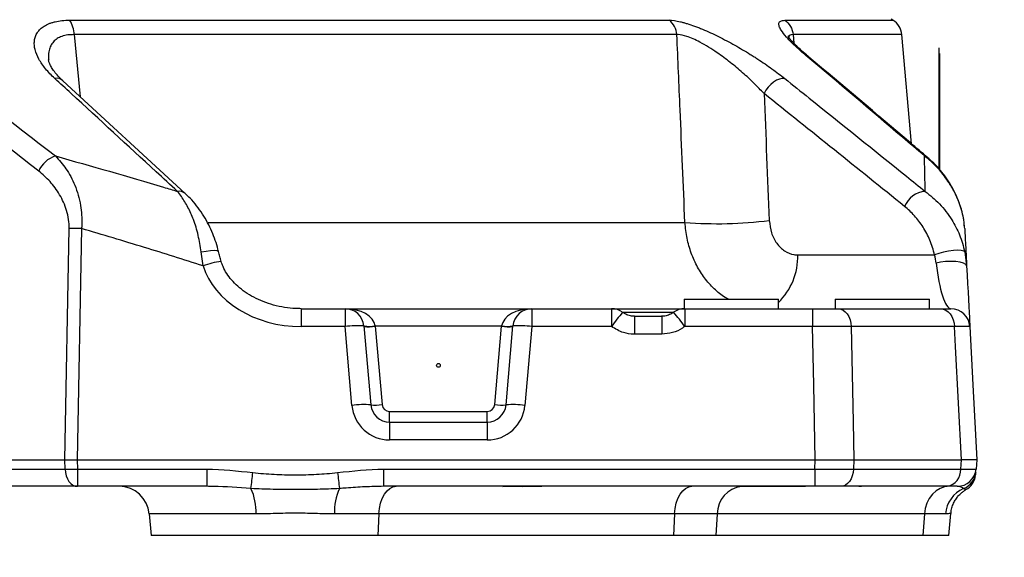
# Model space of a CAD drawing. Extents: x 0 to 8410, y 0 to 5940.
# Tile 14 of 158: x 1329 to 1590, y 1527 to 1669. Entities that reach past the tile are written whole.
import ezdxf

# ---------------------------------------------------------------- set-up
doc = ezdxf.new("R2010")
doc.units = 0
doc.header["$LTSCALE"] = 10
doc.layers.get('0').update_dxf_attribs({"linetype": 'CONTINUOUS'})
doc.styles.add('SLDTEXTSTYLE0', font='TXT', dxfattribs={"width": 0.605})
doc.dimstyles.new('SLDDIMSTYLE1', dxfattribs={"dimtxt": 50, "dimasz": 50, "dimexe": 0, "dimexo": 0.0625, "dimgap": 12.5, "dimtad": 1, "dimdec": 1, "dimrnd": 1e-09, "dimzin": 12, "dimtxsty": 'SLDTEXTSTYLE0', "dimsah": 1, "dimcen": 0.09, "dimazin": 3, "dimtfac": 1, "dimtofl": 0, "dimtmove": 0, "dimatfit": 3, "dimtolj": 1, "dimtzin": 12})

# ---------------------------------------------------------------- blocks, each defined once
blk = doc.blocks.new('_D_20')
at = {"color": 7, "linetype": 'CONTINUOUS'}
for p, q in [((286.65, 2500.02), (286.65, 1272.39)), ((1938.65, 2492.02), (1938.65, 1272.39)), ((1938.65, 1287.39), (286.65, 1287.39))]:
    blk.add_line(p, q, dxfattribs=at)
for points in [[(286.65, 1287.39), (336.65, 1279.89), (336.65, 1294.89)], [(1938.65, 1287.39), (1888.65, 1294.89), (1888.65, 1279.89)]]:
    blk.add_solid(points, dxfattribs=at)
at = {"color": 7, "linetype": 'CONTINUOUS', "insert": (1036.26, 1351.84), "char_height": 50, "attachment_point": 1, "style": 'SLDTEXTSTYLE0'}
blk.add_mtext('1652', dxfattribs=at)

msp = doc.modelspace()

# ---------------------------------------------------------------- linework, layer by layer
at = {"color": 8, "linetype": 'CONTINUOUS'}
for p, q in [((1342.543086, 1669.341196), (1501.230737, 1669.341196)), ((1531.814029, 1669.341196), (1560.459306, 1669.341196)), ((1343.721246, 1665.527796), (1345.36313, 1649.09484)), ((1503.259113, 1665.527796), (1343.721246, 1665.527796)), ((1534.008583, 1665.52793), (1534.25025, 1663.247858)), ((1562.805017, 1665.527796), (1534.008583, 1665.527796)), ((1537.416568, 1660.0183), (1538.20016, 1659.573053)), ((1379.107644, 1615.842846), (1505.390843, 1615.842846)), ((1341.242423, 1553.021737), (1342.434501, 1614.194055)), ((1345.696738, 1614.194055), (1344.50466, 1553.021737)), ((1377.852698, 1604.345393), (1377.341022, 1608.035495)), ((1535.284748, 1607.236696), (1571.441849, 1607.236696)), ((1403.844556, 1593.021737), (1403.844556, 1588.283417)), ((1415.441712, 1593.021737), (1415.441712, 1588.283417)), ((1464.85435, 1593.021737), (1464.85435, 1588.283417)), ((1485.966464, 1593.021737), (1485.966464, 1588.283417)), ((1505.329569, 1593.021737), (1505.329569, 1588.283417)), ((1539.147665, 1593.021737), (1539.147665, 1588.283417)), ((1502.334496, 1592.021738), (1489.02001, 1592.021738)), ((1492.057463, 1591.021736), (1492.057463, 1586.283417)), ((1499.238601, 1591.021736), (1499.238601, 1586.283417)), ((1415.441712, 1588.283417), (1403.844556, 1588.283417)), ((1417.26773, 1567.41186), (1415.441712, 1588.283417)), ((1423.41127, 1588.457518), (1423.42343, 1588.370522)), ((1423.42343, 1588.370522), (1425.237288, 1567.638156)), ((1456.872603, 1588.370522), (1423.42343, 1588.370522)), ((1455.058744, 1567.638156), (1456.872603, 1588.370522)), ((1456.872603, 1588.370522), (1456.884792, 1588.457518)), ((1464.85435, 1588.283417), (1463.028302, 1567.41186)), ((1485.966464, 1588.283417), (1464.85435, 1588.283417)), ((1539.147665, 1588.283417), (1505.329569, 1588.283417)), ((1576.736053, 1588.283417), (1549.406161, 1588.283417)), ((1499.238601, 1586.283417), (1492.057463, 1586.283417)), ((1427.229663, 1563.021737), (1427.229663, 1565.81247)), ((1427.229663, 1565.81247), (1453.066369, 1565.81247)), ((1453.066369, 1563.021737), (1453.066369, 1565.81247)), ((1427.229663, 1563.021737), (1427.229663, 1558.283418)), ((1453.066369, 1563.021737), (1453.066369, 1558.283418)), ((1453.066369, 1558.283418), (1427.229663, 1558.283418)), ((1309.029465, 1550.58596), (1341.325095, 1550.58596)), ((1341.325095, 1550.58596), (1341.24585, 1553.021723)), ((1344.50013, 1553.021723), (1344.579374, 1550.58596)), ((1344.579374, 1550.58596), (1378.863236, 1550.58596)), ((1344.579374, 1550.58596), (1344.579374, 1546.021738)), ((1378.863236, 1550.58596), (1378.863236, 1546.021738)), ((1425.625702, 1550.58596), (1539.809277, 1550.58596)), ((1425.625702, 1550.58596), (1425.625702, 1546.021738)), ((1539.809277, 1550.58596), (1539.893558, 1553.021689)), ((1539.809277, 1550.58596), (1539.809277, 1546.021738)), ((1550.113698, 1553.021687), (1550.030907, 1550.58596)), ((1550.030907, 1550.58596), (1578.39196, 1550.58596)), ((1578.39196, 1550.58596), (1578.606447, 1553.021687)), ((1457.172384, 1545.93356), (1457.429489, 1546.021738)), ((1462.385764, 1545.93356), (1457.172384, 1545.93356)), ((1462.385764, 1545.93356), (1462.642869, 1546.021738)), ((1523.086896, 1546.021738), (1522.71988, 1545.93356)), ((1537.343105, 1545.93356), (1522.71988, 1545.93356)), ((1552.115043, 1545.93356), (1551.416387, 1545.93356)), ((1552.482059, 1546.021738), (1552.115043, 1545.93356)), ((1391.873946, 1538.718984), (1363.633608, 1538.718984)), ((1424.39737, 1538.718984), (1412.614992, 1538.718984)), ((1424.39737, 1538.718984), (1424.111386, 1533.021738)), ((1502.657404, 1538.718984), (1424.39737, 1538.718984)), ((1502.657404, 1538.718984), (1502.371421, 1533.021738)), ((1513.967683, 1538.718984), (1502.657404, 1538.718984)), ((1513.967683, 1538.718984), (1513.559451, 1533.021738)), ((1568.790337, 1538.718984), (1513.967683, 1538.718984)), ((1568.790337, 1538.718984), (1568.382105, 1533.021738)), ((1574.358901, 1538.718984), (1568.790337, 1538.718984))]:
    msp.add_line(p, q, dxfattribs=at)
at = {"color": 7, "linetype": 'CONTINUOUS'}
for p, q in [((1560.459306, 1669.341196), (1560.00646, 1669.622039)), ((1565.32981, 1636.669283), (1562.805017, 1665.527796)), ((1572.630247, 1662.021731), (1572.620233, 1662.021731)), ((1572.620233, 1662.021731), (1572.620233, 1630.058025)), ((1572.630247, 1662.021731), (1572.630247, 1630.045642)), ((1572.730234, 1660.521736), (1572.630247, 1660.521736)), ((1572.730234, 1660.521736), (1572.730234, 1629.921806)), ((1373.157879, 1623.473895), (1340.766987, 1653.331523)), ((1579.442104, 1614.194055), (1579.392394, 1614.602585)), ((1579.477509, 1608.035495), (1579.95825, 1604.345393)), ((1505.148014, 1595.521738), (1505.148014, 1593.021737)), ((1505.148014, 1595.521738), (1517.648032, 1595.521738)), ((1517.648032, 1595.521738), (1530.14802, 1595.521738)), ((1530.14802, 1593.021737), (1530.14802, 1595.521738)), ((1545.148035, 1595.521738), (1545.148035, 1593.021737)), ((1545.148035, 1595.521738), (1557.648023, 1595.521738)), ((1557.648023, 1595.521738), (1570.148011, 1595.521738)), ((1570.148011, 1593.021737), (1570.148011, 1595.521738)), ((1403.844556, 1593.021737), (1415.441712, 1593.021737)), ((1415.441712, 1593.021737), (1464.85435, 1593.021737)), ((1464.85435, 1593.021737), (1485.966464, 1593.021737)), ((1485.966464, 1593.021737), (1505.329569, 1593.021737)), ((1505.329569, 1593.021737), (1539.147665, 1593.021737)), ((1541.877409, 1593.021737), (1545.179626, 1593.097651)), ((1545.148035, 1593.021737), (1545.986643, 1593.021737)), ((1545.986643, 1593.021737), (1573.097547, 1593.021737)), ((1492.057463, 1591.021736), (1499.238601, 1591.021736)), ((1420.422693, 1588.457518), (1422.248711, 1567.585961)), ((1458.047351, 1567.585961), (1459.873369, 1588.457518)), ((1427.229663, 1563.021737), (1453.066369, 1563.021737)), ((1314.85348, 1553.021737), (1341.242423, 1553.021737)), ((1344.50466, 1553.021737), (1539.879104, 1553.021737)), ((1539.893558, 1553.021689), (1539.879104, 1553.021737)), ((1550.124487, 1553.021737), (1578.596344, 1553.021737)), ((1582.648029, 1553.021689), (1582.434913, 1550.58596)), ((1344.579374, 1546.021738), (1312.283745, 1546.021738)), ((1378.863236, 1546.021738), (1344.579374, 1546.021738)), ((1539.809277, 1546.021738), (1425.625702, 1546.021738)), ((1574.758639, 1546.021738), (1546.623697, 1546.021738)), ((1579.760482, 1545.172458), (1579.744687, 1545.17808)), ((1363.633608, 1538.718984), (1364.132052, 1533.021738)), ((1575.279226, 1533.021738), (1575.7912, 1538.873727)), ((1424.111386, 1533.021738), (1364.132052, 1533.021738)), ((1502.371421, 1533.021738), (1424.111386, 1533.021738)), ((1513.559451, 1533.021738), (1502.371421, 1533.021738)), ((1568.382105, 1533.021738), (1513.559451, 1533.021738)), ((1575.279226, 1533.021738), (1568.382105, 1533.021738))]:
    msp.add_line(p, q, dxfattribs=at)
at = {"color": 8, "linetype": 'CONTINUOUS', "flags": 128}
for points in [[(1531.811436, 1653.927301), (1531.151434, 1653.943573), (1530.42229, 1653.783341), (1529.654195, 1653.453228), (1528.878918, 1652.966899), (1528.128555, 1652.344485), (1527.434161, 1651.611728), (1526.824465, 1650.798959), (1526.32471, 1649.939817)], [(1568.784138, 1633.426112), (1569.289943, 1633.231168), (1569.665512, 1632.974004)], [(1377.341022, 1608.035495), (1378.636112, 1608.276409), (1379.817506, 1608.422046), (1380.798718, 1608.461742), (1381.507924, 1608.392594), (1381.893208, 1608.219658), (1381.951829, 1608.114098)], [(1579.477509, 1608.035495), (1579.169234, 1608.276409), (1578.526249, 1608.422046), (1577.595701, 1608.461742), (1576.445659, 1608.392594), (1575.160375, 1608.219658), (1573.833933, 1607.955602), (1572.5634, 1607.619752), (1571.441849, 1607.236696)], [(1579.95825, 1604.345393), (1579.745641, 1604.731095), (1579.165568, 1605.067042), (1578.262647, 1605.32741), (1577.106287, 1605.492179), (1575.785359, 1605.548699), (1574.401369, 1605.492619), (1573.060712, 1605.328252), (1571.866443, 1605.068219)], [(1545.986643, 1593.021737), (1546.632697, 1592.931942), (1547.255506, 1592.665785), (1547.832777, 1592.232824), (1548.343708, 1591.648609), (1548.770001, 1590.934125), (1549.096306, 1590.115038), (1549.310943, 1589.22076), (1549.406161, 1588.283417)], [(1573.097547, 1593.021737), (1573.784968, 1592.931942), (1574.447682, 1592.665785), (1575.061908, 1592.232824), (1575.605562, 1591.648609), (1576.059153, 1590.934125), (1576.40635, 1590.115038), (1576.634725, 1589.22076), (1576.736053, 1588.283417)], [(1539.879104, 1553.021737), (1539.466908, 1572.901), (1539.147665, 1588.283417)], [(1549.406161, 1588.283417), (1549.919923, 1563.069603), (1550.124487, 1553.021737)], [(1578.596344, 1553.021737), (1577.016165, 1582.97388), (1576.736053, 1588.283417)], [(1341.325095, 1550.58596), (1341.433381, 1549.675037), (1341.649552, 1548.810295), (1341.966187, 1548.021382), (1342.372423, 1547.335351), (1342.854326, 1546.775727), (1343.395387, 1546.361699), (1343.977054, 1546.107463), (1344.579374, 1546.021738)], [(1550.030907, 1550.58596), (1549.917539, 1549.675037), (1549.69122, 1548.810295), (1549.359699, 1548.021382), (1548.93439, 1547.335351), (1548.429807, 1546.775727), (1547.863325, 1546.361699), (1547.254314, 1546.107463), (1546.623697, 1546.021738)], [(1424.39737, 1538.718984), (1424.54951, 1540.176458), (1424.853256, 1541.560047), (1425.298145, 1542.822308), (1425.868919, 1543.919956), (1426.546057, 1544.815355), (1427.306285, 1545.477801), (1428.123584, 1545.884578), (1428.96988, 1546.021738)], [(1502.657404, 1538.718984), (1502.809575, 1540.176458), (1503.11329, 1541.560047), (1503.558179, 1542.822308), (1504.128983, 1543.919956), (1504.806092, 1544.815355), (1505.566349, 1545.477801), (1506.383618, 1545.884578), (1507.229915, 1546.021738)], [(1575.317671, 1546.021738), (1574.109574, 1545.884578), (1572.942873, 1545.477801), (1571.857622, 1544.815355), (1570.891043, 1543.919956), (1570.076218, 1542.822308), (1569.44113, 1541.560047), (1569.007566, 1540.176458), (1568.790337, 1538.718984)]]:
    msp.add_lwpolyline(points, dxfattribs=at)
at = {"color": 7, "linetype": 'CONTINUOUS', "flags": 128}
for points in [[(1569.661429, 1632.977513), (1569.718202, 1632.926953), (1569.775453, 1632.871916)], [(1579.95825, 1604.345393), (1580.084553, 1601.935578), (1580.205669, 1599.624475), (1580.319753, 1597.448018), (1580.424985, 1595.440053), (1580.519726, 1593.631809), (1580.602577, 1592.051399), (1580.672165, 1590.723408), (1580.727448, 1589.668476), (1580.767562, 1588.903011), (1580.791881, 1588.438922), (1580.800047, 1588.283417)], [(1580.800047, 1588.283417), (1581.6062, 1572.901), (1582.648029, 1553.021737)]]:
    msp.add_lwpolyline(points, dxfattribs=at)
at = {"color": 8, "linetype": 'CONTINUOUS'}
msp.add_circle((1440.148021, 1578.021738), 0.5, dxfattribs=at)
for centre, radius, start, end in [((1336.980481, 1665.533917), 6.740768, 359.94797149, 34.38937368), ((1498.121446, 1665.241187), 5.145655, 3.1929753, 52.82470235), ((1339.110924, 1651.420757), 2.553987, 49.06283114, 101.06089925), ((1340.991808, 1626.519388), 7.259556, 107.93663185, 156.2890433), ((1371.503743, 1621.572545), 2.533464, 48.87601674, 100.30865262), ((1569.493022, 1617.658192), 6.42595, 94.41042515, 157.8822967), ((1514.005409, 1725.285203), 109.780873, 265.49934162, 277.17979613), ((1344.065619, 1538.674899), 75.536769, 88.76267593, 91.23732407), ((1385.725559, 1582.780994), 22.956595, 97.72645126, 110.05642994), ((1518.190306, 1606.899529), 17.097767, 314.37670896, 1.12994272), ((1514.988756, 1568.758612), 34.978728, 138.21566004, 146.06922785), ((1476.282619, 1568.740133), 35.009503, 33.93333948, 41.77999078), ((1418.768025, 1564.457884), 24.056607, 86.0559514, 97.94776504), ((1421.916982, 1597.10563), 8.77626, 260.19678232, 279.80321768), ((1421.740828, 1599.126044), 10.886341, 263.10993992, 278.89132364), ((1458.555201, 1599.125861), 10.886159, 261.10854359, 276.89019285), ((1458.37908, 1597.105744), 8.776372, 260.19690853, 279.80309147), ((1461.528045, 1564.458099), 24.056394, 82.05218199, 93.94410157), ((1420.594043, 1543.586327), 24.056607, 86.0559514, 97.94776504), ((1427.229677, 1568.283418), 10, 185, 270), ((1423.554704, 1578.393496), 10.886157, 263.10973485, 278.89138592), ((1427.229677, 1567.812468), 2, 185, 270), ((1453.066365, 1567.812468), 2, 270, 355), ((1453.066365, 1568.283418), 10, 270, 355), ((1456.741349, 1578.393929), 10.886588, 261.10885935, 276.89003983), ((1459.702013, 1543.586717), 24.056218, 82.05216199, 93.94409764), ((1342.952234, 1595.95318), 45.39639, 267.94591126, 272.05408874), ((1574.049981, 1550.314113), 4.35048, 279.37479254, 3.58255996), ((1162.393201, 1574.714551), 230.010176, 352.68942124, 353.74417883), ((1642.257092, 1574.735362), 230.172839, 186.25659389, 187.31060694), ((1577.40606, 1550.090635), 4.966557, 290.75136109, 354.91963894), ((1377.138302, 1539.280256), 14.74633, 357.81868921, 24.71716359), ((1427.350323, 1539.280259), 14.746017, 155.28229053, 182.18136841), ((1521.23736, 1538.801249), 7.270142, 96.78527896, 180.64834622), ((1582.308608, 1538.119633), 7.972269, 113.21736329, 175.68846821)]:
    msp.add_arc(centre, radius, start, end, dxfattribs=at)
at = {"color": 7, "linetype": 'CONTINUOUS'}
for centre, radius, start, end in [((1557.824042, 1665.092023), 5, 5, 58.19356818), ((1415.441705, 1588.021738), 5, 5, 90), ((1464.854337, 1588.021738), 5, 90, 175), ((1485.966459, 1588.021738), 5, 53.98562803, 90), ((1505.329583, 1588.021738), 5, 90, 126.01437197), ((1575.806887, 1588.021738), 5, 3, 90), ((1427.229677, 1568.021738), 5, 185, 270), ((1453.066365, 1568.021738), 5, 270, 355), ((1577.453944, 1551.021738), 5, 270, 355), ((1577.320966, 1549.501793), 5, 299.40028073, 353.24528952), ((1355.66405, 1538.021738), 8, 5, 90)]:
    msp.add_arc(centre, radius, start, end, dxfattribs=at)
at = {"color": 8, "linetype": 'CONTINUOUS'}
for centre, major_axis, ratio, start_param, end_param in [((1402.989518, 1608.283418), (25.793294, -1.645817), 0.7727654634, 3.4221727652, 4.7947729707), ((1574.758731, 1608.021738), (-1.096463, 14.998239), 0.2096321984, 1.7536682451, 3.1262684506), ((1415.441705, 1588.021738), (8, 0), 0.625, 0.0872664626, 1.5707963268), ((1464.854337, 1588.021738), (8, 0), 0.625, 1.5707963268, 3.054326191)]:
    msp.add_ellipse(centre, major_axis=major_axis, ratio=ratio, start_param=start_param, end_param=end_param, dxfattribs=at)
at = {"color": 7, "linetype": 'CONTINUOUS'}
for centre, major_axis, ratio, start_param, end_param in [((1343.81232, 1517.231966), (-2.598748, 35.788727), 0.1052365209, 6.2746388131, 6.2755438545), ((1344.511467, 1553.109213), (5.001584, 0.032599), 0.0174769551, 4.0008477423, 4.7100097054), ((1343.81232, 1517.231966), (0.706122, 35.789636), 0.1396778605, 0.002755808, 0.0036608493), ((1469.495055, 1538.021738), (19.853336, -0.779618), 0.401036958, 1.6684035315, 1.6768308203)]:
    msp.add_ellipse(centre, major_axis=major_axis, ratio=ratio, start_param=start_param, end_param=end_param, dxfattribs=at)
at = {"color": 8, "linetype": 'CONTINUOUS'}
for points, knots in [([(1338.620933, 1653.927302), (1337.701211, 1654.771967), (1336.890709, 1655.622569), (1335.836657, 1656.907576), (1335.511552, 1657.338782), (1334.922267, 1658.197404), (1334.658467, 1658.623953), (1333.960095, 1659.895214), (1333.617415, 1660.731668), (1333.307675, 1661.967345), (1333.239508, 1662.374162), (1333.177773, 1663.167348), (1333.183799, 1663.555151), (1333.274141, 1664.311879), (1333.358417, 1664.680816), (1333.613213, 1665.397624), (1333.782036, 1665.740441), (1334.205967, 1666.391731), (1334.461113, 1666.700441), (1335.065614, 1667.280563), (1335.416779, 1667.552446), (1336.202724, 1668.041267), (1336.639031, 1668.260145), (1337.36227, 1668.547674), (1337.614844, 1668.636701), (1338.144048, 1668.800451), (1338.421237, 1668.875212), (1339.845694, 1669.206132), (1341.123016, 1669.341191), (1342.54308, 1669.341191)], [0, 0, 0, 0, 0.125, 0.125, 0.1875, 0.1875, 0.25, 0.25, 0.375, 0.375, 0.4375, 0.4375, 0.5, 0.5, 0.5625, 0.5625, 0.625, 0.625, 0.6875, 0.6875, 0.75, 0.75, 0.8125, 0.8125, 0.84375, 0.84375, 0.875, 0.875, 1, 1, 1, 1]), ([(1501.230743, 1669.341191), (1502.058515, 1669.341191), (1503.045402, 1669.20518), (1504.470776, 1668.872195), (1504.766903, 1668.796957), (1505.370452, 1668.632101), (1505.678048, 1668.542507), (1506.617499, 1668.253281), (1507.265961, 1668.033283), (1508.270019, 1667.665163), (1508.609949, 1667.536082), (1509.300163, 1667.2654), (1509.650971, 1667.123551), (1510.703888, 1666.685782), (1511.411212, 1666.375905), (1512.835729, 1665.723864), (1513.552928, 1665.381682), (1514.996777, 1664.667139), (1515.727034, 1664.292759), (1517.882154, 1663.152629), (1519.28502, 1662.36408), (1521.346202, 1661.145567), (1522.025988, 1660.733371), (1523.035076, 1660.10635), (1523.369669, 1659.895885), (1524.035327, 1659.472054), (1524.367158, 1659.258184), (1526.00561, 1658.189318), (1527.252103, 1657.335185), (1529.031667, 1656.055439), (1529.609704, 1655.629097), (1530.735135, 1654.776858), (1531.283385, 1654.350242), (1531.811436, 1653.927302)], [0, 0, 0, 0, 0.125, 0.125, 0.15625, 0.15625, 0.1875, 0.1875, 0.25, 0.25, 0.28125, 0.28125, 0.3125, 0.3125, 0.375, 0.375, 0.4375, 0.4375, 0.5, 0.5, 0.625, 0.625, 0.6875, 0.6875, 0.71875, 0.71875, 0.75, 0.75, 0.875, 0.875, 0.9375, 0.9375, 1, 1, 1, 1]), ([(1537.418058, 1660.017063), (1536.938836, 1660.425333), (1535.791066, 1661.403167), (1533.973617, 1663.073555), (1532.156768, 1664.946506), (1530.902181, 1666.56744), (1530.303842, 1667.760085), (1530.202155, 1668.619903), (1530.615767, 1669.218137), (1531.414658, 1669.300182), (1531.814029, 1669.341196)], [0, 0, 0, 0, 0.0837732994, 0.2006428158, 0.3579085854, 0.5149684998, 0.6283286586, 0.7416232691, 0.8708359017, 1, 1, 1, 1]), ([(1531.814019, 1669.341191), (1532.428878, 1668.933428), (1532.953263, 1668.370691), (1533.711708, 1667.052736), (1533.945187, 1666.298527), (1534.008594, 1665.527802)], [0, 0, 0, 0, 0.5, 0.5, 1, 1, 1, 1]), ([(1343.721246, 1665.527796), (1343.143547, 1665.517264), (1341.96442, 1665.495768), (1340.458899, 1665.116015), (1339.193533, 1664.498211), (1338.200555, 1663.647538), (1337.477651, 1662.591237), (1337.021826, 1661.285164), (1336.850681, 1660.027944), (1336.963234, 1659.157187), (1337.002223, 1658.855547)], [0, 0, 0, 0, 0.1179582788, 0.2407615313, 0.3614332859, 0.4859754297, 0.6178621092, 0.7526232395, 0.9143058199, 1, 1, 1, 1]), ([(1526.32471, 1649.939817), (1525.457341, 1650.85512), (1523.722798, 1652.685519), (1520.700338, 1655.464424), (1517.430939, 1658.190781), (1514.354347, 1660.469078), (1511.638218, 1662.248722), (1509.494975, 1663.489368), (1507.550162, 1664.44285), (1505.519189, 1665.239671), (1504.097119, 1665.542165), (1503.374931, 1665.529781), (1503.259113, 1665.527796)], [0, 0, 0, 0, 0.1370159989, 0.2740013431, 0.4119065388, 0.5495646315, 0.636763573, 0.7238316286, 0.7948928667, 0.8658568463, 0.9784873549, 1, 1, 1, 1]), ([(1505.390843, 1615.842846), (1504.965657, 1625.784453), (1504.257331, 1642.346349), (1503.544181, 1658.907717), (1503.259113, 1665.527796)], [0, 0, 0, 0, 0.6002698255, 1, 1, 1, 1]), ([(1534.006258, 1665.52781), (1534.006248, 1665.52781), (1533.617821, 1665.527811), (1533.229179, 1665.444008), (1532.891385, 1665.146582), (1532.841059, 1664.911814), (1532.836308, 1664.889653)], [0, 0, 0, 0, 0.0000119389, 0.466815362, 0.949670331, 1, 1, 1, 1]), ([(1568.784138, 1633.426112), (1566.835542, 1635.089309), (1556.394626, 1644.00101), (1545.929814, 1652.833217), (1537.418058, 1660.017063)], [0, 0, 0, 0, 0.1866307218, 1, 1, 1, 1]), ([(1371.050378, 1624.065113), (1369.177222, 1625.793707), (1359.811458, 1634.436663), (1349.00177, 1644.391184), (1340.060277, 1652.605084), (1338.620936, 1653.927301)], [0, 0, 0, 0, 0.1733877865, 0.8669375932, 1, 1, 1, 1]), ([(1531.811436, 1653.927301), (1533.961978, 1652.204293), (1544.714687, 1643.58925), (1557.109514, 1633.632982), (1567.35036, 1625.391734), (1568.998864, 1624.065113)], [0, 0, 0, 0, 0.1733874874, 0.8669374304, 1, 1, 1, 1]), ([(1338.75612, 1633.426112), (1339.731721, 1632.35856), (1341.21142, 1630.7394), (1342.850841, 1627.998366), (1343.949453, 1625.687572), (1344.84762, 1623.116154), (1345.455011, 1620.471308), (1345.766775, 1617.818765), (1345.806182, 1615.758615), (1345.72103, 1614.541326), (1345.696738, 1614.194055)], [0, 0, 0, 0, 0.2380403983, 0.3610368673, 0.4854490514, 0.6120453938, 0.7410556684, 0.8476508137, 0.9565374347, 1, 1, 1, 1]), ([(1338.75612, 1633.426112), (1348.3239, 1630.735971), (1359.114259, 1627.702081), (1369.835618, 1624.435254), (1371.050378, 1624.065113)], [0, 0, 0, 0, 0.8866971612, 1, 1, 1, 1]), ([(1568.998864, 1624.065113), (1568.99006, 1624.435254), (1568.912361, 1627.702081), (1568.844399, 1630.735971), (1568.784138, 1633.426112)], [0, 0, 0, 0, 0.1133028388, 1, 1, 1, 1]), ([(1579.392394, 1614.602585), (1579.311813, 1615.443472), (1579.134517, 1617.2936), (1578.334077, 1620.24498), (1577.073743, 1623.375293), (1575.204291, 1626.665699), (1572.770534, 1629.838145), (1570.495432, 1632.068772), (1569.112865, 1633.165377), (1568.784138, 1633.426112)], [0, 0, 0, 0, 0.1069512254, 0.235315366, 0.386794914, 0.542622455, 0.7374966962, 0.9375857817, 1, 1, 1, 1]), ([(1342.434504, 1614.194057), (1342.450826, 1615.031612), (1342.391619, 1615.846372), (1342.154257, 1617.439988), (1341.975261, 1618.220249), (1341.515526, 1619.743229), (1341.240433, 1620.468526), (1340.61781, 1621.86115), (1340.269891, 1622.528685), (1339.13289, 1624.453512), (1338.275932, 1625.596222), (1336.880358, 1627.1539), (1336.396366, 1627.646431), (1335.393436, 1628.581873), (1334.87532, 1629.023813), (1334.345056, 1629.438623)], [0, 0, 0, 0, 0.125, 0.125, 0.25, 0.25, 0.375, 0.375, 0.5, 0.5, 0.75, 0.75, 0.875, 0.875, 1, 1, 1, 1]), ([(1377.341022, 1608.035495), (1377.117944, 1609.522387), (1376.662292, 1612.559471), (1375.412695, 1616.500254), (1373.890899, 1619.912775), (1372.419853, 1622.356784), (1371.41522, 1623.609998), (1371.050378, 1624.065113)], [0, 0, 0, 0, 0.2253955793, 0.4603867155, 0.6673832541, 0.8792072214, 1, 1, 1, 1]), ([(1568.998864, 1624.065113), (1570.285967, 1623.018124), (1572.907677, 1620.885504), (1575.9217, 1616.898981), (1578.242174, 1612.588501), (1579.060589, 1609.572116), (1579.477509, 1608.035495)], [0, 0, 0, 0, 0.2664190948, 0.5426711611, 0.7670252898, 1, 1, 1, 1]), ([(1571.441859, 1607.236699), (1571.158489, 1608.619424), (1570.744299, 1609.912231), (1569.976618, 1611.750821), (1569.695752, 1612.34652), (1569.087533, 1613.505965), (1568.758314, 1614.072339), (1567.722316, 1615.696479), (1566.965991, 1616.686235), (1565.338939, 1618.503702), (1564.468022, 1619.331142), (1563.539951, 1620.077627)], [0, 0, 0, 0, 0.25, 0.25, 0.375, 0.375, 0.5, 0.5, 0.75, 0.75, 1, 1, 1, 1]), ([(1516.900768, 1595.521738), (1516.730247, 1595.603488), (1515.496952, 1596.194747), (1513.417879, 1597.935975), (1510.817308, 1600.676414), (1508.65059, 1603.990694), (1506.9974, 1607.65053), (1505.826906, 1611.643719), (1505.537574, 1614.429878), (1505.390843, 1615.842846)], [0, 0, 0, 0, 0.02575854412, 0.18629873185, 0.35148050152, 0.51101011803, 0.67510577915, 0.83523356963, 1, 1, 1, 1]), ([(1527.726194, 1616.365139), (1527.859542, 1615.255054), (1528.126189, 1613.035294), (1529.594939, 1610.208813), (1531.672253, 1608.16775), (1533.706717, 1607.318844), (1534.938036, 1607.254745), (1535.284748, 1607.236696)], [0, 0, 0, 0, 0.2259108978, 0.4517381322, 0.6796364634, 0.9097928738, 1, 1, 1, 1]), ([(1377.852698, 1604.345393), (1372.686206, 1605.988962), (1362.003095, 1609.387482), (1351.249667, 1612.557236), (1345.696738, 1614.194055)], [0, 0, 0, 0, 0.4836131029, 1, 1, 1, 1]), ([(1492.057463, 1586.283417), (1491.969171, 1586.284208), (1490.990578, 1586.292974), (1488.800596, 1586.608877), (1486.996598, 1587.674765), (1485.966464, 1588.283417)], [0, 0, 0, 0, 0.0408056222, 0.4522733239, 1, 1, 1, 1]), ([(1505.329569, 1588.283417), (1505.146384, 1588.155955), (1504.172107, 1587.47805), (1502.166943, 1586.531904), (1500.219171, 1586.366624), (1499.238601, 1586.283417)], [0, 0, 0, 0, 0.1031275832, 0.5484856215, 1, 1, 1, 1]), ([(1549.406161, 1588.283417), (1548.698152, 1588.288931), (1547.256391, 1588.30016), (1544.808547, 1588.304553), (1542.276395, 1588.300505), (1540.398367, 1588.291774), (1539.346437, 1588.284745), (1539.147665, 1588.283417)], [0, 0, 0, 0, 0.2454839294, 0.4998936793, 0.7203304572, 0.9471538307, 1, 1, 1, 1]), ([(1580.800047, 1588.283417), (1580.750085, 1588.288933), (1580.648344, 1588.300166), (1579.862129, 1588.304551), (1578.689933, 1588.300505), (1577.580769, 1588.291774), (1576.870303, 1588.284745), (1576.736053, 1588.283417)], [0, 0, 0, 0, 0.2454817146, 0.4998906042, 0.7203306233, 0.947153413, 1, 1, 1, 1]), ([(1539.809275, 1550.585959), (1540.756765, 1550.575122), (1542.617758, 1550.558998), (1544.41427, 1550.553407), (1546.176781, 1550.55337), (1547.011554, 1550.55613), (1548.196039, 1550.564265), (1548.579561, 1550.567647), (1549.323572, 1550.575776), (1549.685012, 1550.58054), (1550.030906, 1550.585959)], [0, 0, 0, 0, 0.25, 0.5, 0.5, 0.75, 0.75, 0.875, 0.875, 1, 1, 1, 1]), ([(1578.391958, 1550.585959), (1579.039391, 1550.575122), (1580.181146, 1550.558998), (1581.032395, 1550.553407), (1581.730461, 1550.55337), (1581.991188, 1550.55613), (1582.255013, 1550.564265), (1582.321617, 1550.567647), (1582.411364, 1550.575776), (1582.434444, 1550.58054), (1582.434918, 1550.585959)], [0, 0, 0, 0, 0.25, 0.5, 0.5, 0.75, 0.75, 0.875, 0.875, 1, 1, 1, 1]), ([(1391.033738, 1549.650832), (1392.902194, 1549.442402), (1394.77065, 1549.300382), (1398.507561, 1549.111534), (1402.244473, 1549.020495), (1405.981384, 1549.111534), (1409.718296, 1549.300382), (1411.586751, 1549.442402), (1413.455207, 1549.650832)], [0, 0, 0, 0, 0.25, 0.25, 0.5, 0.75, 0.75, 1, 1, 1, 1]), ([(1390.533616, 1545.446275), (1387.228973, 1545.692508), (1383.328487, 1545.983139), (1379.45496, 1546.016623), (1378.863236, 1546.021738)], [0, 0, 0, 0, 0.8472389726, 1, 1, 1, 1]), ([(1413.955341, 1545.446275), (1412.011685, 1545.321023), (1410.062508, 1545.25586), (1406.156275, 1545.174385), (1404.197051, 1545.159011), (1400.283136, 1545.159062), (1398.328858, 1545.174446), (1394.426247, 1545.255883), (1392.477872, 1545.320984), (1390.533617, 1545.446274)], [0, 0, 0, 0, 0.25, 0.25, 0.5, 0.5, 0.75, 0.75, 1, 1, 1, 1]), ([(1425.625702, 1546.021738), (1423.983585, 1545.98837), (1420.695196, 1545.921548), (1416.801183, 1545.640192), (1414.549164, 1545.486738), (1413.955351, 1545.446275)], [0, 0, 0, 0, 0.4234519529, 0.8479756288, 1, 1, 1, 1]), ([(1467.704763, 1546.021454), (1467.530722, 1546.020261), (1466.350352, 1546.012171), (1465.070514, 1545.970109), (1463.500161, 1545.939808), (1462.879454, 1545.936328), (1462.385764, 1545.93356)], [0, 0, 0, 0, 0.0913741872, 0.6197102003, 0.6975301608, 1, 1, 1, 1]), ([(1522.719876, 1545.933559), (1522.17306, 1545.933559), (1521.697923, 1545.947173), (1521.10224, 1545.977138), (1520.923563, 1545.988507), (1520.614347, 1546.008519), (1520.483086, 1546.017244), (1520.378397, 1546.020471)], [0, 0, 0, 0, 0.5, 0.5, 0.75, 0.75, 1, 1, 1, 1]), ([(1579.165777, 1545.446275), (1578.75491, 1545.692508), (1578.269961, 1545.983139), (1577.56207, 1546.016623), (1577.453931, 1546.021738)], [0, 0, 0, 0, 0.8472385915, 1, 1, 1, 1]), ([(1579.744687, 1545.17808), (1579.740453, 1545.17738), (1579.728943, 1545.175476), (1579.383889, 1545.341396), (1579.165777, 1545.446275)], [0, 0, 0, 0, 0.3678920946, 1, 1, 1, 1]), ([(1412.614991, 1538.718984), (1410.918027, 1538.718984), (1409.208573, 1538.776444), (1405.762406, 1538.870836), (1404.025687, 1538.907498), (1401.398805, 1538.908053), (1400.51663, 1538.899799), (1398.762094, 1538.869665), (1397.889868, 1538.847892), (1395.287646, 1538.776697), (1393.572119, 1538.718984), (1391.873948, 1538.718984)], [0, 0, 0, 0, 0.25, 0.25, 0.5, 0.5, 0.625, 0.625, 0.75, 0.75, 1, 1, 1, 1]), ([(1575.691243, 1538.882472), (1575.722249, 1538.890295), (1575.83043, 1538.917593), (1575.375476, 1538.782437), (1574.69921, 1538.740225), (1574.358901, 1538.718984)], [0, 0, 0, 0, 0.1663779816, 0.5805066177, 1, 1, 1, 1])]:
    msp.add_open_spline(points, degree=3, knots=knots, dxfattribs=at)
at = {"color": 7, "linetype": 'CONTINUOUS'}
for points, knots in [([(1538.236489, 1659.586598), (1538.00218, 1659.783192), (1537.144499, 1660.502817), (1535.942148, 1661.577032), (1534.691795, 1662.77095), (1533.787837, 1663.715677), (1533.156935, 1664.450009), (1532.782125, 1664.944806), (1532.621771, 1665.209762), (1532.62604, 1665.201818), (1532.627513, 1665.199076)], [0, 0, 0, 0, 0.0739887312, 0.2708334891, 0.435263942, 0.5871120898, 0.7222761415, 0.83963753, 0.9446397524, 1, 1, 1, 1]), ([(1340.764021, 1653.361698), (1340.680167, 1653.433906), (1340.090484, 1653.941695), (1339.240325, 1654.859656), (1338.254751, 1656.058835), (1337.575325, 1657.128087), (1337.162471, 1658.006215), (1336.993371, 1658.592038), (1336.975231, 1658.786324), (1336.969053, 1658.852493)], [0, 0, 0, 0, 0.0304609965, 0.2142092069, 0.3946903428, 0.5707958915, 0.742585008, 0.9123317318, 1, 1, 1, 1]), ([(1569.654902, 1632.97524), (1568.135168, 1634.27415), (1557.678341, 1643.211548), (1547.186928, 1652.04838), (1538.220277, 1659.600918)], [0, 0, 0, 0, 0.14533420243, 1, 1, 1, 1]), ([(1579.385241, 1614.602541), (1579.373545, 1614.851583), (1579.327463, 1615.832745), (1579.023303, 1617.552712), (1578.482595, 1619.740432), (1577.715371, 1621.896723), (1576.748521, 1624.036752), (1575.568619, 1626.140664), (1574.17134, 1628.199102), (1572.562543, 1630.17091), (1571.051941, 1631.789277), (1570.023922, 1632.648634), (1569.652876, 1632.958804)], [0, 0, 0, 0, 0.03229222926, 0.12722290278, 0.22596982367, 0.32774990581, 0.43213855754, 0.54597543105, 0.66473699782, 0.78954780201, 0.9240408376, 1, 1, 1, 1]), ([(1381.933501, 1608.108436), (1381.889651, 1608.320078), (1381.677536, 1609.343864), (1381.096918, 1611.142875), (1380.189421, 1613.504922), (1379.054336, 1615.835431), (1377.713612, 1618.109542), (1376.157225, 1620.278411), (1374.632807, 1622.091938), (1373.571018, 1623.068534), (1373.148789, 1623.456885)], [0, 0, 0, 0, 0.0331102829, 0.1601661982, 0.2942873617, 0.4346271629, 0.5816518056, 0.7353488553, 0.894759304, 1, 1, 1, 1]), ([(1579.442104, 1614.194055), (1579.527896, 1612.557236), (1579.694034, 1609.387482), (1579.872124, 1605.988962), (1579.95825, 1604.345393)], [0, 0, 0, 0, 0.5163868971, 1, 1, 1, 1]), ([(1382.656624, 1605.531466), (1382.520534, 1605.969963), (1382.252485, 1606.833649), (1382.059501, 1607.691494), (1381.964495, 1608.113808)], [0, 0, 0, 0, 0.5077039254, 1, 1, 1, 1]), ([(1403.844556, 1593.021737), (1403.36132, 1593.029243), (1401.881943, 1593.052222), (1399.424868, 1593.317348), (1396.539824, 1593.925879), (1393.803015, 1594.822341), (1391.276422, 1595.971475), (1389.009795, 1597.336837), (1387.041918, 1598.875749), (1385.39533, 1600.543338), (1384.090433, 1602.299721), (1383.175132, 1603.966002), (1382.797147, 1605.068477), (1382.639279, 1605.528933)], [0, 0, 0, 0, 0.0552764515, 0.1692234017, 0.2820225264, 0.3920473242, 0.4980381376, 0.5989835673, 0.6941881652, 0.783329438, 0.8665004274, 0.9442430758, 1, 1, 1, 1]), ([(1539.147665, 1593.021737), (1539.280191, 1593.021737), (1540.530257, 1593.021737), (1542.393992, 1593.021737), (1544.533301, 1593.021737), (1545.496452, 1593.021737), (1545.986643, 1593.021737)], [0, 0, 0, 0, 0.0529346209, 0.4993125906, 0.7451777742, 1, 1, 1, 1]), ([(1573.097547, 1593.021737), (1573.187099, 1593.021737), (1574.031808, 1593.021737), (1575.009071, 1593.021737), (1575.701431, 1593.021737), (1575.771311, 1593.021737), (1575.806876, 1593.021737)], [0, 0, 0, 0, 0.0529347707, 0.4993122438, 0.7451804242, 1, 1, 1, 1]), ([(1492.004236, 1591.034145), (1491.968801, 1591.030519), (1491.508393, 1590.983409), (1490.616671, 1591.202687), (1489.600444, 1591.567436), (1489.09449, 1591.966998), (1488.92959, 1592.097224)], [0, 0, 0, 0, 0.0321970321, 0.4183349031, 0.8104237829, 1, 1, 1, 1]), ([(1502.369424, 1592.080285), (1502.309206, 1592.027436), (1501.9198, 1591.685685), (1501.029252, 1591.314316), (1500.014529, 1591.017029), (1499.408725, 1591.050572), (1499.233564, 1591.060271)], [0, 0, 0, 0, 0.0713953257, 0.4616863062, 0.8443530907, 1, 1, 1, 1]), ([(1539.893558, 1553.021689), (1540.091537, 1553.020368), (1541.117789, 1553.013523), (1542.993091, 1553.004743), (1545.487915, 1553.000691), (1547.947399, 1553.004963), (1549.383136, 1553.016047), (1550.113698, 1553.021687)], [0, 0, 0, 0, 0.0528503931, 0.2739574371, 0.5014783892, 0.7463314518, 1, 1, 1, 1]), ([(1582.648029, 1553.021689), (1582.598542, 1553.016196), (1582.497776, 1553.005013), (1581.683062, 1553.000639), (1580.428362, 1553.004896), (1579.220907, 1553.016024), (1578.606447, 1553.021687)], [0, 0, 0, 0, 0.2455599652, 0.5000060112, 0.7455588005, 1, 1, 1, 1]), ([(1582.353105, 1549.650832), (1582.338917, 1549.487943), (1582.310494, 1549.161645), (1582.29746, 1549.020434), (1582.302034, 1549.067042), (1582.302084, 1549.067552)], [0, 0, 0, 0, 0.49644872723, 0.9944819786, 1, 1, 1, 1]), ([(1546.623697, 1546.021738), (1546.527471, 1546.021738), (1545.608581, 1546.021738), (1543.97536, 1546.021738), (1541.697259, 1546.021738), (1540.446046, 1546.021738), (1539.809277, 1546.021738)], [0, 0, 0, 0, 0.0522883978, 0.499316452, 0.7451912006, 1, 1, 1, 1]), ([(1577.453931, 1546.021738), (1577.45232, 1546.021738), (1577.436936, 1546.021738), (1577.029351, 1546.021738), (1575.973651, 1546.021738), (1575.168429, 1546.021738), (1574.758639, 1546.021738)], [0, 0, 0, 0, 0.05228751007, 0.49931506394, 0.74519409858, 1, 1, 1, 1]), ([(1575.821748, 1538.870115), (1575.839729, 1539.136355), (1575.887611, 1539.845309), (1576.213004, 1540.932766), (1576.725447, 1542.072466), (1577.366345, 1543.048699), (1578.076011, 1543.859134), (1578.797041, 1544.491447), (1579.38301, 1544.908429), (1579.686284, 1545.076632), (1579.774281, 1545.125437)], [0, 0, 0, 0, 0.1020347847, 0.2717031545, 0.4310817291, 0.5802247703, 0.7185500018, 0.8444721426, 0.9548728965, 1, 1, 1, 1])]:
    msp.add_open_spline(points, degree=3, knots=knots, dxfattribs=at)
at = {"color": 8, "linetype": 'CONTINUOUS'}
for points in [[(1304.403724, 1660.017058), (1315.883175, 1651.210813), (1327.331419, 1642.341862), (1338.756115, 1633.426116)], [(1334.345056, 1629.438623), (1322.948713, 1638.353638), (1311.530721, 1647.222469), (1300.083794, 1656.02957)], [(1526.324701, 1649.939814), (1526.793287, 1638.748433), (1527.26044, 1627.556874), (1527.726192, 1616.365141)], [(1563.539951, 1620.077627), (1551.143415, 1630.048656), (1538.739232, 1640.004506), (1526.324701, 1649.939814)], [(1571.866441, 1605.068222), (1571.78483, 1605.795633), (1571.645566, 1606.520153), (1571.441859, 1607.236699)], [(1378.863233, 1550.585959), (1382.944202, 1550.585959), (1386.987714, 1550.102174), (1391.033738, 1549.650832)], [(1413.455207, 1549.650832), (1417.501231, 1550.102174), (1421.544743, 1550.585959), (1425.625712, 1550.585959)]]:
    msp.add_open_spline(points, degree=3, dxfattribs=at)
at = {"color": 7, "linetype": 'CONTINUOUS'}
for points in [[(1550.124487, 1553.021738), (1550.120893, 1553.021738), (1550.117297, 1553.021721), (1550.1137, 1553.021687)], [(1578.606449, 1553.021687), (1578.603081, 1553.021721), (1578.599711, 1553.021738), (1578.596341, 1553.021738)]]:
    msp.add_open_spline(points, degree=3, dxfattribs=at)

# ---------------------------------------------------------------- dimensions: what is measured, and where the dimension line sits
dim = msp.add_linear_dim(base=(286.648021, 1287.386716), p1=(1938.648021, 2512.021738), p2=(286.648021, 2520.021738), angle=0, dimstyle='SLDDIMSTYLE1', dxfattribs=at)
dim.commit()
dim.dimension.update_dxf_attribs({"geometry": '_D_20', "text_midpoint": (1112.648021, 1287.386716), "dimtype": 160})

doc.saveas('drawing.dxf')
